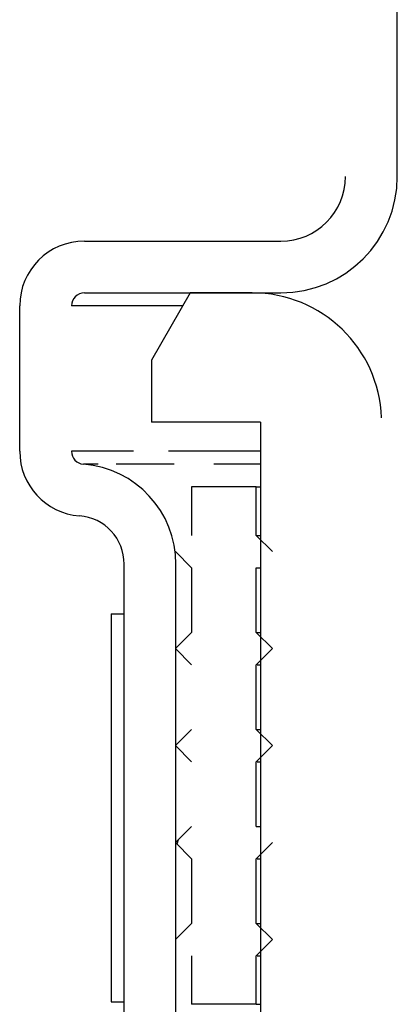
# Model space of a CAD drawing. Extents: x -285 to 5863, y 308 to 3178.
# Tile 114 of 256: x 221.437 to 222.166, y 973.284 to 975.186. Entities that reach past the tile are written whole.
import ezdxf

# ---------------------------------------------------------------- set-up
doc = ezdxf.new("R2010")
doc.units = 0
doc.header["$MEASUREMENT"] = 0
doc.layers.add('SPILL-BUCKET', color=1, linetype='CONTINUOUS')

msp = doc.modelspace()

# ---------------------------------------------------------------- linework, layer by layer
at = {"layer": 'SPILL-BUCKET', "color": 1, "linetype": 'Continuous'}
for p, q in [((222.16593, 974.88336), (222.16593, 975.45872)), ((221.56197, 974.75845), (221.94109, 974.75845)), ((221.56197, 974.65851), (221.94109, 974.65851)), ((221.43706, 974.35247), (221.43706, 974.63353)), ((221.90211, 974.40868), (221.90211, 973.15954)), ((221.63879, 973.20969), (221.63879, 974.13452)), ((221.73873, 973.20969), (221.73873, 974.13452))]:
    msp.add_line(p, q, dxfattribs=at)
at = {"layer": 'SPILL-BUCKET', "linetype": 'Continuous'}
for p, q in [((221.76621, 974.65851), (221.69126, 974.5287)), ((221.88573, 974.65851), (221.76621, 974.65851)), ((221.54299, 974.63353), (221.53699, 974.63353)), ((221.56097, 974.63353), (221.54299, 974.63353)), ((221.59089, 974.63353), (221.56097, 974.63353)), ((221.63271, 974.63353), (221.59089, 974.63353)), ((221.68633, 974.63353), (221.63271, 974.63353)), ((221.75165, 974.63353), (221.68633, 974.63353)), ((221.69126, 974.5287), (221.69126, 974.40868)), ((221.90211, 974.40868), (221.69126, 974.40868)), ((221.54451, 974.35247), (221.53699, 974.35247)), ((221.56706, 974.35247), (221.54451, 974.35247)), ((221.60458, 974.35247), (221.56706, 974.35247)), ((221.65698, 974.35247), (221.60458, 974.35247)), ((221.80586, 974.35247), (221.72413, 974.35247)), ((221.90197, 974.35247), (221.80586, 974.35247)), ((221.56709, 974.32756), (221.56004, 974.32756)), ((221.58821, 974.32756), (221.56709, 974.32756)), ((221.67243, 974.32756), (221.62335, 974.32756)), ((221.73534, 974.32756), (221.67243, 974.32756)), ((221.90203, 974.32756), (221.81193, 974.32756))]:
    msp.add_line(p, q, dxfattribs=at)
at = {"layer": 'SPILL-BUCKET', "color": 7, "linetype": 'Continuous'}
for p, q in [((221.89362, 974.28377), (221.76871, 974.28377)), ((221.76871, 974.28377), (221.76871, 974.19008)), ((221.89362, 974.19008), (221.89362, 974.28377)), ((221.89362, 974.28377), (221.89575, 974.28377)), ((221.89575, 974.28377), (221.90213, 974.28377)), ((221.92485, 974.15885), (221.89362, 974.19008)), ((221.89362, 974.19008), (221.89575, 974.19008)), ((221.89575, 974.19008), (221.90213, 974.19008)), ((221.73748, 974.15885), (221.76871, 974.12763)), ((221.76871, 974.12763), (221.76871, 974.00271)), ((221.89362, 974.00271), (221.89362, 974.12763)), ((221.89362, 974.12763), (221.89575, 974.12763)), ((221.89575, 974.12763), (221.90213, 974.12763)), ((221.61381, 974.03837), (221.63879, 974.03837)), ((221.61381, 974.03837), (221.61381, 973.28888)), ((221.63879, 973.28888), (221.63879, 974.03837)), ((221.76871, 974.00271), (221.73748, 973.97148)), ((221.92485, 973.97148), (221.89362, 974.00271)), ((221.89362, 974.00271), (221.89575, 974.00271)), ((221.89575, 974.00271), (221.90213, 974.00271)), ((221.73748, 973.97148), (221.76871, 973.94025)), ((221.89362, 973.94025), (221.92485, 973.97148)), ((221.89362, 973.81534), (221.89362, 973.94025)), ((221.89575, 973.94025), (221.90213, 973.94025)), ((221.76871, 973.81534), (221.73748, 973.78411)), ((221.89362, 973.81534), (221.89575, 973.81534)), ((221.92485, 973.78411), (221.89362, 973.81534)), ((221.89575, 973.81534), (221.90213, 973.81534)), ((221.73748, 973.78411), (221.76871, 973.75288)), ((221.89362, 973.75288), (221.92485, 973.78411)), ((221.89362, 973.62797), (221.89362, 973.75288)), ((221.89575, 973.75288), (221.90213, 973.75288)), ((221.76871, 973.62797), (221.73748, 973.59674)), ((221.89362, 973.62797), (221.89575, 973.62797)), ((221.89575, 973.62797), (221.90213, 973.62797)), ((221.73748, 973.59674), (221.76871, 973.56551)), ((221.74294, 973.6022), (221.74063, 973.59358)), ((221.89362, 973.56551), (221.92485, 973.59674)), ((221.76871, 973.56551), (221.76871, 973.4406)), ((221.89362, 973.4406), (221.89362, 973.56551)), ((221.89575, 973.56551), (221.90213, 973.56551)), ((221.76871, 973.4406), (221.73748, 973.40937)), ((221.89362, 973.4406), (221.89575, 973.4406)), ((221.92485, 973.40937), (221.89362, 973.4406)), ((221.89575, 973.4406), (221.90213, 973.4406)), ((221.89362, 973.37814), (221.92485, 973.40937)), ((221.76871, 973.37814), (221.76871, 973.28445)), ((221.89362, 973.28445), (221.89362, 973.37814)), ((221.89575, 973.37814), (221.90213, 973.37814)), ((221.61381, 973.28888), (221.63879, 973.28888)), ((221.89362, 973.28445), (221.76871, 973.28445)), ((221.89362, 973.28445), (221.89575, 973.28445)), ((221.89575, 973.28445), (221.90213, 973.28445))]:
    msp.add_line(p, q, dxfattribs=at)
at = {"layer": 'SPILL-BUCKET', "color": 1, "linetype": 'Continuous'}
for centre, radius, start, end in [((221.94109, 974.88336), 0.12491, 270, 0), ((221.94109, 974.88336), 0.22485, 270, 0), ((221.56197, 974.63353), 0.12491, 90, 180), ((221.56197, 974.63353), 0.02498, 90, 180), ((221.56197, 974.35247), 0.12491, 180, 265.57564), ((221.56197, 974.35247), 0.02498, 180, 265.57564), ((221.54511, 974.13452), 0.19362, 0, 85.57564), ((221.54511, 974.13452), 0.09369, 0, 85.57564)]:
    msp.add_arc(centre, radius, start, end, dxfattribs=at)
at = {"layer": 'SPILL-BUCKET', "linetype": 'Continuous'}
msp.add_arc((221.88573, 974.40868), 0.24983, 2, 90, dxfattribs=at)

doc.saveas('drawing.dxf')
